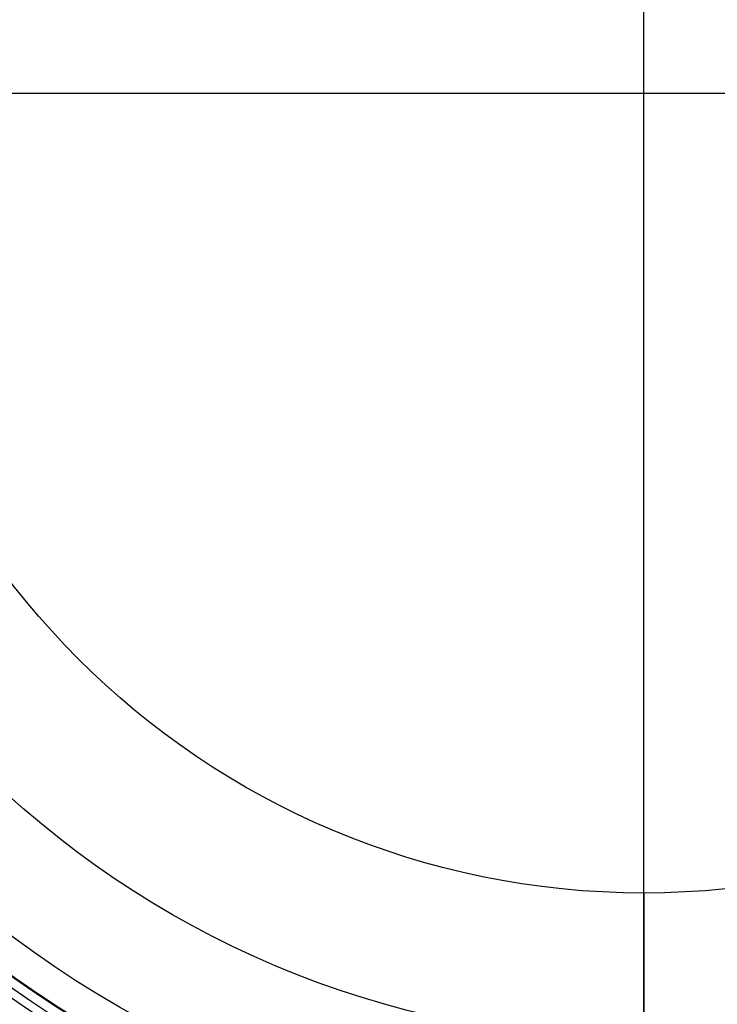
# Model space of a CAD drawing. Header units: millimetres. Extents: x -186 to 186, y -186 to 186.
# Tile 12 of 40: x -59 to 7, y -86 to 7. Entities that reach past the tile are written whole.
import ezdxf

# ---------------------------------------------------------------- set-up
doc = ezdxf.new("R2010")
doc.units = ezdxf.units.MM
doc.layers.add('Ø35', color=7, linetype='Continuous', true_color=0x7d26cd)

msp = doc.modelspace()

# ---------------------------------------------------------------- linework, layer by layer
at = {"layer": 'Ø35'}
for p, q in [((0, -99), (0, 99)), ((0, -75.161, 26.669), (0, 75.161, 26.669)), ((-99, 0), (99, 0)), ((-75.161, 0, 26.669), (75.161, 0, 26.669))]:
    msp.add_line(p, q, dxfattribs=at)
for centre, radius in [((0, 0, 280.657), 176.344), ((0, 0, 277.846), 173.606), ((0, 0, 185.176), 166.494), ((0, 0, 178.694), 166.464), ((0, 0, 190.203), 166.286), ((0, 0, 195.126), 165.882), ((0, 0, 169.409), 165.831), ((0, 0, 199.917), 165.294), ((0, 0, 164.04), 165.137), ((0, 0, 250), 165), ((0, 0, 204.548), 164.531), ((0, 0, 157.398), 163.932), ((0, 0, 208.987), 163.606), ((0, 0, 213.207), 162.533), ((0, 0, 150.615), 162.317), ((0, 0, 216.979), 161.393), ((0, 0, 143.777), 160.306), ((0, 0, 220.096), 160.302), ((0, 0, 223.522), 158.919), ((0, 0, 136.901), 157.911), ((0, 0, 226.484), 157.532), ((0, 0, 228.238), 156.606), ((0, 0, 129.993), 155.138), ((0, 0, 231.304), 154.908), ((0, 0, 264.5), 153.5), ((0, 0, 123.061), 151.996), ((0, 0, 232.639), 151.667), ((0, 0, 116.113), 148.496), ((0, 0, 109.158), 144.648), ((0, 0, 102.204), 140.464), ((0, 0, 283.132), 137.852), ((0, 0, 281.745), 136.922), ((0, 0, 95.26), 135.956), ((0, 0, 279.112), 135.328), ((0, 0, 276.244), 133.801), ((0, 0, 273.469), 132.552), ((0, 0, 270.814), 131.582), ((0, 0, 88.334), 131.139), ((0, 0, 268.303), 130.878), ((0, 0, 265.954), 130.427), ((0, 0, 259.962), 130.364), ((0, 0, 263.779), 130.207), ((0, 0, 261.784), 130.195), ((0, 0, 81.436), 126.025), ((0, 0, 74.264), 120.38), ((0, 0, 66.786), 114.14), ((0, 0, 8.572), 109.729), ((0, 0, 60.024), 108.19), ((0, 0, 20.928), 103.736), ((0, 0, 25.786), 102.936), ((0, 0, 23.148), 102.068), ((0, 0, 53.322), 102.005), ((0, 0), 99), ((0, 0, 40.122), 88.99), ((0, 0, 26.669), 75.161)]:
    msp.add_circle(centre, radius, dxfattribs=at)
at = {"layer": 'Ø35', "extrusion": (0, 0, -1)}
for centre, radius in [((0, 0, -300), 159), ((0, 0, -300), 156.191), ((0, 0, -298.67), 150.699), ((0, 0, -294.974), 146.426)]:
    msp.add_circle(centre, radius, dxfattribs=at)
at = {"layer": 'Ø35'}
msp.add_open_spline([(0, -75.161, 26.669), (0, -79.771, 31.153), (0, -84.38, 35.638), (0, -88.99, 40.122), (0, -93.419, 44.431), (0, -99.899, 50.992), (0, -108.191, 59.972), (0, -114.33, 66.944), (0, -120.286, 74.077), (0, -125.95, 81.267), (0, -131.144, 88.268), (0, -135.964, 95.191), (0, -140.474, 102.133), (0, -144.662, 109.085), (0, -148.514, 116.04), (0, -152.019, 122.987), (0, -155.166, 129.92), (0, -157.945, 136.83), (0, -160.347, 143.71), (0, -162.362, 150.55), (0, -163.978, 157.313), (0, -165.121, 163.592), (0, -166.037, 170.693), (0, -166.515, 177.75), (0, -166.547, 184.693), (0, -166.321, 190.174), (0, -165.919, 195.092), (0, -165.332, 199.877), (0, -164.572, 204.502), (0, -163.651, 208.936), (0, -162.599, 213.082), (0, -161.483, 216.784), (0, -160.282, 220.228), (0, -159.004, 223.405), (0, -157.743, 226.11), (0, -156.926, 227.659), (0, -156.606, 228.238), (0, -156.04, 229.26), (0, -155.474, 230.282), (0, -154.908, 231.304)], degree=3, knots=[0, 0, 0, 0, 4.313366, 4.313366, 4.313366, 22.851732, 31.972034, 40.979148, 50.719582, 59.846581, 68.434098, 76.870513, 85.149552, 93.265692, 101.214954, 108.995538, 116.606696, 124.051288, 131.333437, 138.461553, 145.434894, 152.185978, 157.600122, 166.908824, 173.391725, 178.423296, 183.362956, 188.190883, 192.88392, 197.419262, 201.773315, 205.714157, 209.016736, 212.711812, 215.98358, 217.9663, 217.9663, 217.9663, 221.471263, 221.471263, 221.471263, 221.471263], dxfattribs=at)

doc.saveas('drawing.dxf')
